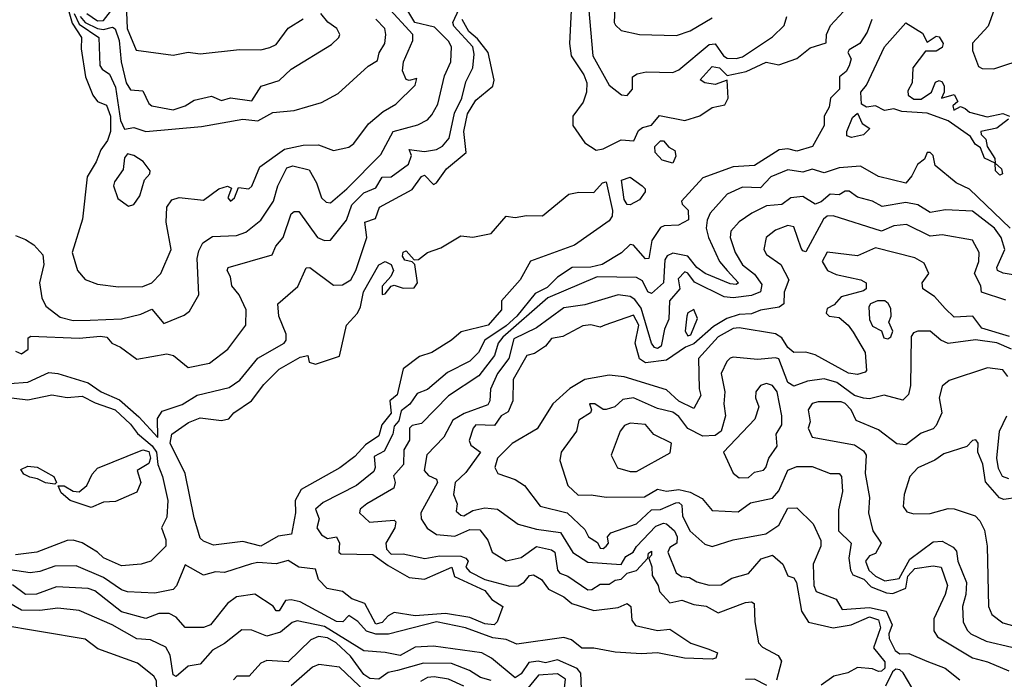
# Model space of a CAD drawing. Extents: x 1995148 to 2088947, y 769131 to 906009.
# Tile 162 of 256: x 2017259 to 2020510, y 814835 to 817014. Entities that reach past the tile are written whole.
import ezdxf

# ---------------------------------------------------------------- set-up
doc = ezdxf.new("R2010")
doc.units = 0

msp = doc.modelspace()

# ---------------------------------------------------------------- linework, layer by layer
at = {"layer": '0CON05XD'}
for points in [[(2020585, 817264.4), (2020506.4, 817163.6), (2020485.6, 817115), (2020475.2, 817044.8), (2020456.8, 816993.2), (2020405, 816936.7), (2020405, 816912.5), (2020425, 816860), (2020436.7, 816853.3), (2020475, 816852), (2020585, 816887.8)], [(2017245, 816300.8), (2017278.2, 816288.2), (2017305, 816270), (2017335, 816237.5), (2017338.5, 816205), (2017324.5, 816145), (2017331.8, 816095), (2017345, 816068), (2017391.7, 816031.7), (2017435, 816020), (2017490.9, 816020.9), (2017595, 816026.2), (2017658.3, 816041.7), (2017695, 816057.5), (2017735, 816010), (2017802.2, 816037.8), (2017818.8, 816051.2), (2017850, 816105), (2017844.8, 816225), (2017849.7, 816250.3), (2017863.5, 816276.5), (2017895, 816297.7), (2017975, 816301.1), (2018005, 816312.2), (2018055, 816351.9), (2018096.2, 816415), (2018110.9, 816465), (2018140.5, 816525), (2018161, 816531), (2018215, 816517.5), (2018238.5, 816475), (2018255.4, 816425.4), (2018270.9, 816410.9), (2018285, 816409.4), (2018339.1, 816455), (2018450.9, 816569.1), (2018492, 816645), (2018573.6, 816666.4), (2018605, 816683.1), (2018619.8, 816700.2), (2018639.6, 816735), (2018661.1, 816828.9), (2018681.8, 816875), (2018684.5, 816925), (2018675, 816943.1), (2018628.9, 816988.9), (2018563.9, 817005), (2018519.8, 817079.8)], [(2019133.8, 817095), (2019151.5, 816895), (2019205, 816797.5), (2019246.4, 816766.4), (2019265, 816763.8), (2019282, 816785), (2019282.5, 816825), (2019297.5, 816835), (2019327.7, 816842.3), (2019415, 816839.4), (2019435, 816848.1), (2019535, 816932.1), (2019555, 816934.4), (2019582.6, 816895), (2019595, 816886.9), (2019624.1, 816885.9), (2019645, 816891.5), (2019745, 816957.5), (2019783.5, 816995), (2019792.2, 817025)], [(2017245, 815919.2), (2017265, 815910), (2017286.2, 815925), (2017287, 815963), (2017295, 815968.8), (2017455, 815961.9), (2017525, 815968.3), (2017546.7, 815965), (2017563.3, 815945), (2017591.7, 815931.7), (2017645, 815892.5), (2017745, 815910), (2017766.2, 815905), (2017814.4, 815864.4), (2017885, 815879.2), (2017945.7, 815925), (2018005.7, 816005), (2018006.9, 816055), (2017983.5, 816105), (2017958.6, 816135), (2017954.2, 816164.2), (2017944, 816185), (2017946.7, 816195), (2018092.5, 816237.5), (2018104.7, 816265.3), (2018128.5, 816295), (2018155, 816372.5), (2018165, 816380.6), (2018180, 816380), (2018242.5, 816295), (2018265, 816284.3), (2018285, 816286), (2018338.3, 816351.7), (2018355, 816402.5), (2018395, 816442.1), (2018435, 816458.5), (2018455, 816493.6), (2018485.7, 816495), (2018542.7, 816537.3), (2018552.9, 816565), (2018544.2, 816585), (2018595, 816578.8), (2018635, 816585.7), (2018655, 816595.8), (2018677.2, 816622.8), (2018694.3, 816705.7), (2018718.4, 816755), (2018731.6, 816808.4), (2018755.3, 816854.7), (2018759.6, 816900.4), (2018755.2, 816925), (2018692.2, 816992.2), (2018688.7, 817005), (2018710.3, 817049.7)], [(2017420.7, 817040.7), (2017432.3, 817002.3), (2017463.2, 816955), (2017461.9, 816918.1), (2017476.4, 816825), (2017499.6, 816765), (2017515, 816743.9), (2017545, 816731.5), (2017558.6, 816695), (2017558.3, 816645), (2017549, 816615), (2017526.3, 816583.7), (2017511.1, 816545), (2017481.2, 816495), (2017465.5, 816355), (2017431.9, 816245), (2017449.4, 816185), (2017475, 816155.7), (2017515, 816140), (2017585, 816131.8), (2017665, 816133.1), (2017695, 816144.4), (2017724.7, 816175.3), (2017758.8, 816255), (2017742.6, 816345), (2017744.6, 816395), (2017761.3, 816418.7), (2017785, 816426.2), (2017865, 816417.9), (2017916, 816455), (2017945, 816464), (2017957.5, 816457.5), (2017946.2, 816425), (2017955, 816414.4), (2017967.5, 816425), (2017980.7, 816459.3), (2018015, 816455.8), (2018025, 816464.2), (2018051.7, 816528.3), (2018133.4, 816586.6), (2018195, 816599.2), (2018245, 816601.2), (2018295, 816581.4), (2018345, 816592.9), (2018362.5, 816605), (2018410, 816670), (2018459.2, 816710.8), (2018500.4, 816735), (2018565, 816797.5), (2018570, 816820), (2018545, 816813.3), (2018535, 816816.7), (2018522.9, 816845), (2018526.5, 816875), (2018556.8, 816945), (2018556.8, 816965), (2018470, 817060)], [(2017479.8, 817035), (2017515, 817010), (2017535, 817011.6), (2017558.3, 817041.7)], [(2017610, 817065), (2017613.5, 816985), (2017643.1, 816913.1), (2017765, 816896.7), (2017815, 816906.6), (2017855, 816900.9), (2017984.5, 816915.5), (2018055.3, 816914.7), (2018085, 816921.9), (2018105, 816932.5), (2018145, 816985.7), (2018195, 817016.7)], [(2019080, 817045), (2019074.7, 816935), (2019080, 816895), (2019122, 816832), (2019130.9, 816805), (2019130.2, 816775), (2019118.9, 816741.1), (2019085.6, 816695), (2019085.6, 816665), (2019125, 816607.5), (2019162.7, 816582.7), (2019185, 816586.9), (2019245, 816617.6), (2019286.5, 816613.5), (2019301.9, 816648.1), (2019315, 816658.4), (2019345, 816665.3), (2019371.9, 816698.1), (2019455, 816681.3), (2019505, 816696.7), (2019545, 816724.3), (2019586.8, 816733.2), (2019597.7, 816755), (2019595, 816814.2), (2019555, 816799.5), (2019521.2, 816805), (2019505.7, 816815), (2019545, 816860), (2019569.2, 816855), (2019595, 816830), (2019657.4, 816842.6), (2019723.7, 816873.7), (2019765, 816865.3), (2019825, 816885.5), (2019868.6, 816921.4), (2019922, 816938), (2019922.9, 816965), (2019935.6, 816995), (2019978.5, 817041.5)], [(2019223.6, 817056.4), (2019221.2, 817005), (2019225.9, 816995.9), (2019245, 816978), (2019305, 816965.6), (2019427.8, 816962.2), (2019472.2, 816977.8), (2019545, 817020.8)], [(2020072.5, 817015), (2020057.6, 816972.4), (2020033.1, 816935), (2019998, 816915), (2019993.8, 816906.2), (2020004.6, 816885), (2019998.1, 816861.9), (2019987.4, 816842.6), (2019966, 816825), (2019965.7, 816784.3), (2019935.6, 816755), (2019931.5, 816725), (2019915.7, 816695), (2019915.6, 816664.4), (2019876.1, 816595), (2019825, 816580), (2019795, 816587.5), (2019766.4, 816583.6), (2019685, 816532.2), (2019615, 816528.2), (2019515, 816491.9), (2019444.2, 816415), (2019446, 816405), (2019465.6, 816385), (2019467.5, 816352.5), (2019434.3, 816335.7), (2019386.6, 816333.4), (2019375, 816327.3), (2019345.7, 816285), (2019336.2, 816225), (2019325, 816224.4), (2019285, 816269.4), (2019275, 816270.8), (2019246.2, 816243.8), (2019181.8, 816205), (2019145, 816197), (2019082.5, 816195), (2019035, 816163.5), (2019000.6, 816129.4), (2018961.1, 816108.9), (2018900.8, 816035), (2018865, 816002.9), (2018794.7, 815955), (2018773.2, 815915), (2018745, 815886.2), (2018671.4, 815848.6), (2018605, 815792.3), (2018571, 815779), (2018546.4, 815743.6), (2018517.8, 815722.2), (2018511.1, 815688.9), (2018495, 815671.4), (2018491.3, 815645), (2018462, 815588), (2018429.1, 815570.9), (2018432.7, 815535), (2018428.2, 815521.8), (2018370.8, 815475), (2018260.8, 815419.2), (2018235, 815396.7), (2018247.1, 815365), (2018240, 815335), (2018255, 815312.2), (2018275, 815300.4), (2018304.3, 815305.7), (2018314.2, 815285), (2018312.5, 815255), (2018319.3, 815249.3), (2018425, 815247.5), (2018475, 815210.4), (2018545, 815171.1), (2018595, 815166.1), (2018685.3, 815205.3), (2018693.9, 815173.9), (2018795, 815127.8), (2018818, 815098), (2018853.8, 815075), (2018835.6, 815025), (2018825.4, 815014.6), (2018795, 815017.6), (2018745, 815038.4), (2018665, 815051.9), (2018564.1, 815044.1), (2018495, 815055.3), (2018475.2, 815044.8), (2018455, 815022.2), (2018435, 815016.8), (2018397.8, 815085), (2018355, 815100.3), (2018325, 815125.2), (2018274.4, 815134.4), (2018245.3, 815165), (2018235, 815198.8), (2018180, 815205), (2018145, 815226.7), (2018105, 815216.7), (2018045, 815220.9), (2018024.2, 815215.8), (2017935, 815187.4), (2017905, 815190), (2017865, 815178.6), (2017805, 815212.5), (2017776.5, 815143.5), (2017765, 815130.9), (2017705, 815119.2), (2017615, 815123.5), (2017595, 815130), (2017535, 815171.6), (2017445, 815210), (2017375, 815208), (2017325, 815190.6), (2017293.5, 815186.5), (2017205, 815200.2)], [(2017225, 815811.6), (2017285, 815816.4), (2017355, 815848), (2017385, 815844.6), (2017485, 815814.3), (2017527.3, 815785), (2017587.6, 815757.6), (2017652, 815702), (2017715, 815633.8), (2017713.1, 815696.9), (2017729.3, 815720.7), (2017795, 815742.7), (2017845, 815773.2), (2017950.7, 815799.3), (2017985, 815823.6), (2018045, 815896.2), (2018131.4, 815945), (2018138.1, 815955), (2018138.9, 815975), (2018114.4, 816035), (2018111.4, 816075), (2018177.4, 816132.6), (2018205, 816194.5), (2018217.1, 816195), (2018295, 816137.1), (2018325, 816137.9), (2018352.5, 816155), (2018368.2, 816185), (2018404.4, 816295), (2018398.8, 816345), (2018433.2, 816356.8), (2018446.9, 816395), (2018555, 816453.5), (2018585, 816496.5), (2018595, 816500), (2018625, 816469.1), (2018635, 816475.4), (2018668.2, 816521.8), (2018733.3, 816575), (2018725.2, 816645.2), (2018736.9, 816703.1), (2018765, 816748.2), (2018820.5, 816795), (2018825.4, 816814.6), (2018805.9, 816905.9), (2018770.8, 816950.8), (2018741.3, 816975), (2018720, 817015)], [(2017437.9, 817035), (2017455, 816999.2), (2017519.7, 816955), (2017523.1, 816863.1), (2017530.6, 816850.6), (2017555, 816834), (2017575, 816791.5), (2017591.4, 816681.4), (2017605, 816652.5), (2017635, 816657.5), (2017675, 816644.4), (2017858.9, 816661.1), (2017995, 816685.2), (2018045, 816679.6), (2018095, 816707.3), (2018165, 816714.3), (2018255, 816740.8), (2018309.7, 816770.3), (2018409.4, 816860.6), (2018440.3, 816879.7), (2018445.6, 816905), (2018464.4, 816935), (2018468.2, 816965), (2018464.4, 816985), (2018435, 817015.6)], [(2017458.2, 817025), (2017474.8, 817005), (2017515.2, 816984.8), (2017535, 816981.4), (2017565, 816989.3), (2017573.6, 816983.7), (2017587, 816945), (2017594, 816875), (2017609.7, 816805), (2017625, 816781.9), (2017665, 816778.8), (2017685, 816737.5), (2017695, 816730), (2017765, 816716.7), (2017805, 816730), (2017835, 816748), (2017891.7, 816761.7), (2017925, 816747.5), (2017955, 816756.2), (2018025, 816746.2), (2018055.5, 816794.5), (2018115, 816813.5), (2018155, 816850.6), (2018288, 816932), (2018312.5, 816955), (2018315.6, 816965), (2018305.4, 816985), (2018276.5, 817006.5), (2018252.8, 817035)], [(2020495, 816500.5), (2020480.8, 816515), (2020480, 816540), (2020445, 816556.9), (2020430.9, 816590.9), (2020413.4, 816603.4), (2020398.2, 816628.3), (2020325, 816680), (2020255, 816705.3), (2020171.3, 816711.3), (2020145, 816720), (2020114.6, 816714.6), (2020085, 816730), (2020054.6, 816724.6), (2020038.6, 816735), (2020036.6, 816775), (2020055, 816798), (2020114.4, 816925), (2020185, 817003.3), (2020240, 816970), (2020255, 816940), (2020285, 816960), (2020295, 816957.5), (2020308.6, 816935), (2020305, 816922.5), (2020285, 816910), (2020250, 816910), (2020207.5, 816855), (2020205.8, 816805), (2020191.1, 816778.9), (2020192.5, 816765), (2020211, 816751), (2020235, 816751.6), (2020269.5, 816775), (2020282.3, 816807.7), (2020295, 816813.1), (2020305, 816808.8), (2020311.9, 816795), (2020311.9, 816775), (2020302.5, 816755), (2020345, 816767.5), (2020356.7, 816743.3), (2020340.5, 816729.5), (2020343.8, 816715), (2020365, 816727.5), (2020380.5, 816720.5), (2020395, 816708.9), (2020453.5, 816693.5), (2020505, 816703.8), (2020526.7, 816695)], [(2020005, 816624.5), (2019990.3, 816630.3), (2019990, 816645), (2020008.7, 816691.3), (2020025, 816705.8), (2020041.2, 816671.2), (2020065.8, 816655), (2020045, 816633.5), (2020005, 816624.5)], [(2020524.4, 816685), (2020485, 816655.5), (2020432.5, 816645), (2020434, 816635), (2020449.5, 816619.5), (2020453.3, 816595), (2020478.8, 816555), (2020480, 816540), (2020501.1, 816521.1), (2020504, 816505), (2020495, 816500.5)], [(2019415, 816540), (2019380.4, 816550.4), (2019357.3, 816575), (2019355.6, 816595), (2019375, 816614.4), (2019385, 816613.5), (2019402.7, 816592.7), (2019422.3, 816582.3), (2019425, 816563.3), (2019415, 816540)], [(2017618.3, 816398.3), (2017635, 816403.3), (2017655, 816432.5), (2017670.8, 816485), (2017688.6, 816505), (2017689.4, 816515), (2017666, 816546), (2017635, 816565.7), (2017615, 816570.8), (2017605, 816557.5), (2017600.6, 816519.4), (2017571.4, 816478.6), (2017568.1, 816465), (2017583.1, 816423.1), (2017618.3, 816398.3)], [(2020529.2, 816325), (2020395, 816454.6), (2020351.1, 816475), (2020282, 816532), (2020275, 816565.8), (2020265, 816575.6), (2020255, 816575.8), (2020246.7, 816553.3), (2020223.8, 816536.2), (2020205, 816498.1), (2020185, 816473.8), (2020095, 816496.2), (2020035, 816529.7), (2019964.4, 816524.4), (2019915, 816508.1), (2019875, 816520.4), (2019845, 816510.5), (2019795, 816518), (2019738.6, 816495), (2019705, 816458.5), (2019645, 816460.5), (2019595, 816437.9), (2019538.8, 816375), (2019528.4, 816351.6), (2019525.8, 816325), (2019533.2, 816295), (2019569.3, 816215), (2019595.2, 816185.2)], [(2019275, 816402.9), (2019265, 816404), (2019255, 816420), (2019245.8, 816484.2), (2019275, 816494), (2019314.3, 816465), (2019324.2, 816455), (2019324.3, 816445), (2019305, 816419.2), (2019275, 816402.9)], [(2018055, 815274.2), (2017995, 815290), (2017898.3, 815278.3), (2017865, 815291.2), (2017855, 815301.2), (2017835, 815368), (2017805.5, 815515), (2017755.7, 815615), (2017760.7, 815645), (2017816.3, 815683.7), (2017855, 815698.9), (2017925, 815689.6), (2017949.2, 815695), (2017965.8, 815715), (2018024.5, 815755), (2018065, 815809.2), (2018115, 815859.4), (2018185, 815899.2), (2018210, 815905), (2018215, 815882.5), (2018235.6, 815875.6), (2018315, 815902.9), (2018338.2, 816005), (2018373.8, 816045), (2018383.6, 816065), (2018393.5, 816115), (2018445, 816204.5), (2018465, 816215.7), (2018485.4, 816205.4), (2018492.5, 816185), (2018483.9, 816166.1), (2018455, 816133.8), (2018455, 816106.2), (2018465, 816108), (2018485, 816133.3), (2018495, 816137.5), (2018525, 816127.5), (2018561.7, 816128.3), (2018572.5, 816145), (2018563.8, 816205), (2018554.2, 816214.2), (2018530, 816220), (2018522.4, 816232.4), (2018525, 816245.6), (2018535, 816250.5), (2018560.8, 816220.8), (2018575, 816221.4), (2018605.3, 816244.7), (2018649.2, 816260.8), (2018715, 816300.4), (2018755, 816296.1), (2018815, 816307.2), (2018865, 816365.5), (2018895, 816360.4), (2018932.7, 816367.3), (2018985, 816366.1), (2019072, 816438), (2019105, 816444.3), (2019155, 816443.6), (2019183.3, 816475), (2019195, 816478.1), (2019216.4, 816383.6), (2019214.6, 816365.4), (2019205, 816350), (2019091.2, 816268.8), (2018945, 816216.7), (2018911.2, 816155), (2018850, 816085), (2018850, 816055), (2018805.8, 816005), (2018716.9, 815983.1), (2018684, 815955), (2018620, 815915), (2018578.8, 815901.2), (2018525, 815860), (2018505.4, 815775), (2018481.2, 815755), (2018485, 815714.5), (2018454.8, 815675.2), (2018445, 815639.6), (2018400.1, 815609.9), (2018365, 815571.2), (2018316.3, 815533.7), (2018188.5, 815461.5), (2018167.8, 815425), (2018169.1, 815385), (2018156, 815314), (2018112, 815308), (2018055, 815274.2)], [(2020565, 816166.6), (2020506.4, 816176.4), (2020487.9, 816185), (2020485.3, 816195), (2020511.3, 816255), (2020500.2, 816295), (2020477.7, 816325), (2020405, 816381.8), (2020315.5, 816385.5), (2020265, 816376.7), (2020225, 816402.8), (2020185, 816410), (2020106.4, 816396.4), (2020075, 816414.4), (2020025, 816427.3), (2019997.2, 816447.2), (2019985, 816447.6), (2019965, 816435.5), (2019935, 816437.1), (2019905, 816412.7), (2019885, 816404.5), (2019845, 816430), (2019804.6, 816425.4), (2019775, 816403.3), (2019725, 816399.5), (2019675.8, 816375), (2019635, 816345.8), (2019607.5, 816315), (2019604.4, 816295), (2019621.8, 816245), (2019645, 816204.4), (2019685, 816173.8), (2019709.2, 816139.2), (2019704.8, 816115), (2019675, 816102.8), (2019614.8, 816094.8), (2019585, 816098.1), (2019487.4, 816147.4), (2019465, 816176.9), (2019455, 816180.8), (2019432.5, 816157.5), (2019438.6, 816125), (2019404.5, 816085), (2019402.2, 816025), (2019388.2, 815991.8), (2019376.5, 815935), (2019365, 815928.1), (2019355, 815930.6), (2019345, 815945.8), (2019311.4, 816061.4), (2019290, 816090), (2019275, 816099.7), (2019235, 816104.6), (2019125, 816071.9), (2019055, 816061.6), (2018965, 815996), (2018890.7, 815959.3), (2018873.4, 815895), (2018836.9, 815845), (2018813.6, 815793.6), (2018811.5, 815755), (2018805, 815741.5), (2018726.8, 815713.2), (2018688.6, 815691.4), (2018659.7, 815635), (2018603.3, 815576.7), (2018594.4, 815525), (2018608.5, 815508.5), (2018635, 815496), (2018637.8, 815485), (2018583.2, 815385), (2018584.6, 815364.6), (2018603.9, 815333.9), (2018635, 815312.9), (2018695, 815307.3), (2018745, 815329.7), (2018778.1, 815328.1), (2018805, 815294), (2018818.6, 815255), (2018865, 815226.5), (2018915, 815237.3), (2018965, 815273.7), (2019015, 815262.5), (2019025.4, 815255), (2019034.6, 815195), (2019042.2, 815185), (2019068.9, 815175), (2019135, 815130.7), (2019148.2, 815131.7), (2019175, 815149.5), (2019205, 815149.6), (2019225, 815162.6), (2019245, 815165.3), (2019265, 815185.3), (2019295, 815194.1), (2019333.3, 815235), (2019335, 815251.2), (2019345, 815258.1), (2019345.4, 815245), (2019335.7, 815235), (2019346.5, 815206.5), (2019347.6, 815177.6), (2019367.1, 815145), (2019371.5, 815125), (2019405, 815087.5), (2019445, 815096.4), (2019485, 815081.8), (2019525, 815076.7), (2019565, 815053.8), (2019655, 815088.1), (2019675, 815090.8), (2019683.8, 815085), (2019686.4, 815025), (2019698.2, 814955), (2019711.1, 814941.1), (2019763.1, 814913.1), (2019774, 814895), (2019757.9, 814832.1)], [(2020515, 816087.5), (2020434.3, 816114.3), (2020432, 816135), (2020411.8, 816175), (2020425.5, 816215.5), (2020426.7, 816245), (2020405.3, 816285.3), (2020305, 816303.5), (2020265, 816299.2), (2020186.9, 816336.9), (2020145, 816332.5), (2020105, 816315.4), (2019945, 816366.2), (2019925.5, 816365.5), (2019912.6, 816355), (2019855, 816247.5), (2019845, 816250), (2019839.3, 816259.3), (2019815, 816330), (2019795, 816334.4), (2019755, 816319.2), (2019723.6, 816295), (2019715.5, 816255), (2019725, 816238.1), (2019772, 816205), (2019798.8, 816155), (2019783.3, 816113.3), (2019782.5, 816075), (2019766.1, 816063.9), (2019705, 816054.3), (2019675, 816042.5), (2019635, 816040), (2019593.2, 816026.7), (2019549.3, 816000.8), (2019485, 815942.9), (2019457.5, 815932.5), (2019395, 815889.3), (2019325, 815880.7), (2019305, 815893.5), (2019291.2, 815945), (2019303, 816005), (2019285, 816037.5), (2019190.6, 816005), (2019175, 815998.5), (2019145, 816006.2), (2019117.7, 816002.3), (2019052.7, 815967.3), (2019015, 815960.8), (2018994.5, 815935.5), (2018958.6, 815911.4), (2018933.6, 815905), (2018887.9, 815825), (2018886.7, 815755), (2018871.9, 815718.1), (2018848.5, 815705), (2018826.4, 815673.7), (2018765, 815675.5), (2018756.2, 815665), (2018743.2, 815623.2), (2018748.8, 815608.8), (2018780, 815585), (2018732, 815518), (2018696.2, 815485), (2018691.1, 815445), (2018703.1, 815415), (2018700.1, 815390.1), (2018715, 815376.5), (2018725, 815375.2), (2018755, 815392.8), (2018795, 815401.3), (2018836.7, 815396.7), (2018905, 815347.5), (2018965, 815331.1), (2019045, 815319.3), (2019085, 815253.3), (2019135, 815222.2), (2019245, 815213.8), (2019259.7, 815240.3), (2019284.8, 815255.2), (2019295, 815273.3), (2019358.8, 815341.2), (2019385, 815351.1), (2019395, 815348.5), (2019420.8, 815325), (2019429.3, 815305), (2019429.1, 815285), (2019405, 815270.4), (2019398.7, 815255), (2019426.6, 815186.6), (2019444.1, 815174.1), (2019470.9, 815170.9), (2019495, 815157.3), (2019535, 815146.2), (2019575, 815146.5), (2019610.6, 815169.4), (2019665.8, 815184.2), (2019707.5, 815232.5), (2019745, 815245.4), (2019778.6, 815215), (2019795, 815176.7), (2019815, 815170), (2019824, 815155), (2019840.3, 815060.3), (2019863.3, 815023.3), (2019945, 815005.2), (2020004.2, 815015), (2020065, 815040.6), (2020095, 815031.2), (2020101.2, 815005), (2020078.4, 814938.4), (2020115, 814892.2), (2020115, 814871.8), (2020105, 814861.3), (2020095, 814860.8), (2020075, 814868.8), (2020025, 814873.5), (2019993.7, 814856.3), (2019947.5, 814845), (2019905.7, 814815)], [(2019595.2, 816185.2), (2019632.5, 816145), (2019625, 816139.4), (2019605, 816141.1), (2019522, 816175), (2019495, 816195.8), (2019465, 816232.8), (2019415, 816242.2), (2019396.2, 816233.8), (2019388.9, 816221.1), (2019384.1, 816145), (2019345, 816109.3), (2019333.3, 816115), (2019315, 816150.9), (2019295, 816162.2), (2019165, 816164.4), (2019002.1, 816095), (2018853.8, 815965), (2018839.1, 815945), (2018826.8, 815905), (2018775, 815836.9), (2018675, 815771.8), (2018585, 815679.4), (2018555, 815673.6), (2018545.5, 815665), (2018546.2, 815625), (2018527.4, 815592.6), (2018525.8, 815544.2), (2018493.5, 815506.5), (2018498.4, 815485), (2018494, 815466), (2018405, 815414.4), (2018383.4, 815396.6), (2018380.6, 815385), (2018414.2, 815354.2), (2018495, 815360), (2018501.2, 815355), (2018497.8, 815335), (2018467.5, 815285), (2018470, 815265), (2018485, 815248.5), (2018525, 815249.3), (2018596.3, 815233.7), (2018645, 815242.6), (2018715, 815241.8), (2018732.1, 815235), (2018739.4, 815225), (2018732.1, 815205), (2018745, 815190.3), (2018794.4, 815165), (2018877.2, 815142.8), (2018905, 815143.9), (2018924.3, 815155.7), (2018942.6, 815177.4), (2018955, 815180.3), (2018981.8, 815165), (2019005, 815132.3), (2019055, 815107.3), (2019082, 815085), (2019155, 815061.5), (2019235, 815072.5), (2019265, 815085.6), (2019276.4, 815075), (2019279.8, 815029.8), (2019292.4, 815012.4), (2019365, 814996.1), (2019405, 815000), (2019475, 814954.3), (2019534.5, 814934.5), (2019562.5, 814922.5), (2019557.5, 814905), (2019545, 814901.5), (2019454, 814904), (2019365, 814921.7), (2019311.6, 814918.4), (2019224.8, 814924.8), (2019155, 814937.9), (2019115, 814937.5), (2019081.1, 814965), (2019055, 814973.1), (2018900.6, 814950.6), (2018865, 814966), (2018821.4, 814971.4), (2018730.8, 815005), (2018635.5, 815024.5), (2018476.3, 814983.7), (2018435, 814983.3), (2018404, 814994), (2018375, 815025.5), (2018346, 815045), (2018325.6, 815024.4), (2018305, 815025.6), (2018185, 815091), (2018155, 815097.6), (2018135.8, 815095), (2018115, 815060.6), (2018105, 815060.8), (2018096.1, 815076.1), (2018035, 815116.2), (2017975, 815106.9), (2017945.2, 815084.7), (2017888.6, 815015), (2017865, 815005.5), (2017805, 815005.8), (2017775, 815040.5), (2017752.4, 815052.4), (2017717.6, 815052.4), (2017675, 815035.6), (2017595, 815057.8), (2017507.1, 815127.1), (2017485, 815134.7), (2017380.1, 815139.9), (2017313.8, 815116.2), (2017277.5, 815115), (2017235, 815146.3)], [(2020527.2, 815967.2), (2020435.7, 815995), (2020406, 816035), (2020345, 816031.5), (2020315, 816060), (2020279.5, 816099.5), (2020241.2, 816125), (2020238.8, 816145), (2020261.2, 816175), (2020245, 816209.2), (2020215, 816227.1), (2020085, 816260), (2020025, 816233.6), (2019925, 816245.8), (2019909.1, 816215), (2019926.4, 816185), (2019955, 816172.4), (2020036.7, 816155), (2020053.8, 816145), (2020053.8, 816125), (2020045, 816118), (2019971.2, 816098.8), (2019948.4, 816071.6), (2019925, 816060), (2019921.8, 816045), (2019931.9, 816035), (2019965, 816029.7), (2019994.5, 816005), (2020011.3, 815981.3), (2020050.8, 815915), (2020055.4, 815855), (2020050.9, 815849.1), (2020025, 815841.8), (2019995, 815846.5), (2019885, 815906.8), (2019855, 815915.5), (2019815, 815914.4), (2019795, 815931.5), (2019775, 815963.5), (2019755, 815976.2), (2019634.2, 815995.8), (2019615, 815994.1), (2019565, 815965.8), (2019500, 815895), (2019502.5, 815795), (2019508.1, 815771.9), (2019485, 815730), (2019435, 815754.1), (2019395, 815791.3), (2019255, 815833.8), (2019205, 815839.7), (2019125, 815825.3), (2019075, 815796.1), (2019018.8, 815745), (2018967.4, 815662.6), (2018885, 815613.8), (2018836.4, 815565), (2018827.5, 815535), (2018837.5, 815515), (2018895, 815494.4), (2018925.7, 815475), (2018977, 815407), (2019066, 815385), (2019125, 815330), (2019136.7, 815305), (2019166.4, 815286.4), (2019175, 815267.5), (2019185, 815266.7), (2019195.8, 815275), (2019203.3, 815285), (2019200, 815305), (2019211.2, 815318.8), (2019295, 815348.2), (2019345, 815394.3), (2019375, 815395.3), (2019425, 815417.3), (2019435, 815418.4), (2019445, 815410.6), (2019446.9, 815375), (2019471.1, 815325), (2019521.4, 815281.4), (2019545, 815274), (2019614.5, 815295.5), (2019722.9, 815315), (2019765.7, 815344.3), (2019795, 815400), (2019825, 815401.4), (2019878.3, 815348.3), (2019903.7, 815293.7), (2019904.5, 815275), (2019879.2, 815215), (2019881.5, 815145), (2019888.6, 815125), (2019955, 815100), (2019974.8, 815064.8), (2020065, 815072.3), (2020119.8, 815059.8), (2020140, 815015), (2020128.4, 814985), (2020129.7, 814969.7), (2020150.1, 814930.1), (2020165, 814919.4), (2020195, 814919.5), (2020254.6, 814894.6), (2020315, 814871.5), (2020362.9, 814832.9)], [(2020125, 815960), (2020135, 815966.7), (2020141.6, 815985), (2020128.2, 816015), (2020135.9, 816035), (2020135, 816059.4), (2020126.6, 816076.6), (2020115, 816084.8), (2020090.8, 816085), (2020068.5, 816075), (2020062.3, 816065), (2020065, 816023.8), (2020075, 816001.4), (2020105, 815985.8), (2020112.5, 815962.5), (2020125, 815960)], [(2019465, 815970), (2019475, 815973.3), (2019497, 816027), (2019485, 816056.7), (2019465, 816046), (2019461.2, 816035), (2019456.2, 815985), (2019465, 815970)], [(2020533.8, 815925), (2020485, 815946.9), (2020415, 815956.9), (2020325, 815944.6), (2020300, 815955), (2020265, 815984.6), (2020225, 815984.8), (2020210.1, 815979.9), (2020202.8, 815967.2), (2020200.5, 815805), (2020194, 815776), (2020175, 815756.7), (2020113, 815773), (2020065, 815761.3), (2020045, 815763.2), (2020015, 815772.4), (2019957.5, 815815), (2019915, 815827.6), (2019859.9, 815820.1), (2019815, 815802.9), (2019795, 815815.6), (2019765, 815893.2), (2019755, 815897.1), (2019695, 815890.9), (2019615, 815899.6), (2019605, 815895.5), (2019593.3, 815885), (2019574.7, 815845.3), (2019586.7, 815785), (2019583.3, 815745), (2019588.8, 815705), (2019574.7, 815655), (2019555, 815640.3), (2019515, 815638), (2019465, 815663.6), (2019435, 815702.9), (2019415, 815717.1), (2019365, 815730), (2019285, 815764.6), (2019250.6, 815759.4), (2019223.8, 815735), (2019195, 815725.8), (2019185, 815726.2), (2019157.5, 815745), (2019140, 815745), (2019146.7, 815725), (2019143.3, 815715), (2019105, 815691.2), (2019097.8, 815655), (2019046.7, 815585), (2019042.5, 815557.5), (2019069.2, 815475), (2019102.8, 815442.8), (2019145.9, 815444.1), (2019195, 815436.7), (2019322.1, 815437.9), (2019365, 815463.3), (2019395, 815456.7), (2019435, 815461.6), (2019472.9, 815452.9), (2019511.8, 815431.7), (2019545, 815392.9), (2019631.5, 815388.5), (2019672.2, 815417.8), (2019745, 815433.6), (2019765, 815457.3), (2019795, 815525.7), (2019825, 815538.1), (2019875, 815537.9), (2019935, 815514.4), (2019965, 815514.2), (2019971.9, 815505), (2019975.3, 815455), (2019962.7, 815395), (2019962.7, 815325), (2020004.5, 815285), (2019996.6, 815235), (2020001.9, 815195), (2020009.9, 815179.9), (2020046.1, 815166.1), (2020070.1, 815140.1), (2020120.5, 815120.5), (2020141.7, 815118.3), (2020184.6, 815135.4), (2020191.6, 815175), (2020215, 815201.3), (2020275, 815210), (2020302, 815205), (2020322.2, 815145), (2020314.5, 815115), (2020277.5, 815035), (2020277.8, 814995), (2020288.9, 814975), (2020405.3, 814905.3), (2020455, 814892.5), (2020525, 814863.1)], [(2020521.6, 815835), (2020505, 815856.9), (2020455, 815863.8), (2020328.3, 815821.7), (2020305, 815803.3), (2020294.5, 815765), (2020303.5, 815715), (2020285, 815673.1), (2020275, 815662.7), (2020235, 815648.5), (2020185, 815609.1), (2020155, 815612.5), (2020095, 815658.5), (2020020.3, 815690.3), (2020003.8, 815725), (2019985, 815746), (2019971.4, 815751.4), (2019895, 815751.3), (2019875, 815746.1), (2019862.3, 815725), (2019869.1, 815685), (2019861.9, 815665), (2019875, 815634.4), (2020015, 815609.4), (2020045, 815589.2), (2020054.3, 815575), (2020050.6, 815515), (2020064.5, 815435), (2020062.1, 815385), (2020076.2, 815325), (2020103.6, 815285), (2020085, 815250.4), (2020065, 815243.1), (2020051.2, 815225), (2020062.7, 815195), (2020084.7, 815175), (2020115, 815160.2), (2020162.4, 815167.6), (2020198.3, 815231.7), (2020275, 815288.8), (2020305, 815290.8), (2020341.7, 815271.7), (2020351.7, 815258.3), (2020356.4, 815225), (2020384.7, 815155), (2020383.3, 815115), (2020372.5, 815075), (2020374.5, 815025), (2020386.9, 814996.9), (2020400, 814985), (2020450.3, 814960.3), (2020535, 814940.7)], [(2019635, 815500.8), (2019665, 815501.2), (2019685, 815518.8), (2019715, 815525.8), (2019722.9, 815535), (2019732.9, 815565), (2019759.6, 815605), (2019756.4, 815645), (2019775.2, 815675), (2019775.7, 815705), (2019759.6, 815785), (2019745, 815805.7), (2019725, 815812.5), (2019705, 815806), (2019690, 815785), (2019688.9, 815765), (2019698.9, 815735), (2019686.3, 815693.7), (2019582.2, 815585), (2019615, 815515.8), (2019635, 815500.8)], [(2017195, 815768.6), (2017285, 815757.8), (2017365, 815774.5), (2017415, 815765.9), (2017465, 815770), (2017507.7, 815747.7), (2017573.5, 815725), (2017625, 815677.7), (2017647.3, 815647.3), (2017695.8, 815605.8), (2017710.1, 815585), (2017714.7, 815544.7), (2017730.5, 815505), (2017747.7, 815425), (2017745, 815370), (2017727.1, 815335), (2017740.6, 815295), (2017740.8, 815275), (2017691.2, 815225), (2017660, 815215), (2017595, 815209.1), (2017535.8, 815235.8), (2017515.2, 815255.2), (2017465.3, 815285.3), (2017435, 815294.6), (2017415, 815292.9), (2017315, 815254.5), (2017245, 815245.9)], [(2019275, 815521.2), (2019295, 815521.8), (2019406.8, 815583.2), (2019411.2, 815615), (2019353.2, 815643.2), (2019325, 815677.1), (2019275, 815680.9), (2019256.2, 815673.8), (2019241.4, 815655), (2019211.4, 815575), (2019233, 815533), (2019275, 815521.2)], [(2020525, 815497.1), (2020503.8, 815505), (2020490.7, 815530.7), (2020485.7, 815565), (2020493.9, 815655), (2020518.5, 815705)], [(2020554, 815435), (2020508.3, 815428.3), (2020494.7, 815434.7), (2020447.4, 815487.4), (2020438.9, 815545), (2020422.2, 815585), (2020423.8, 815615), (2020416.1, 815626.1), (2020405, 815623.3), (2020386.5, 815603.5), (2020310.2, 815579.8), (2020280.8, 815559.2), (2020225, 815533.8), (2020197.6, 815505), (2020178.9, 815445), (2020175.8, 815405.8), (2020188.3, 815388.3), (2020211.1, 815381.1), (2020265, 815382.7), (2020325, 815399.5), (2020345, 815397.8), (2020413.3, 815375), (2020428.8, 815358.8), (2020445, 815327.5), (2020453.6, 815275), (2020457.7, 815075), (2020469.3, 815049.3), (2020505, 815020.8), (2020545, 815010)], [(2017495, 815402.9), (2017425, 815425.9), (2017395, 815450.4), (2017386.1, 815473.9), (2017405, 815473.9), (2017435, 815456.8), (2017455, 815454.6), (2017480, 815475), (2017497.5, 815512.5), (2017515, 815532.5), (2017665, 815592.9), (2017685, 815587.1), (2017690.5, 815565), (2017685, 815548.2), (2017646.5, 815525), (2017658.8, 815485), (2017645, 815452.9), (2017575, 815421.9), (2017535, 815420), (2017495, 815402.9)], [(2017375, 815480), (2017343.5, 815483.5), (2017317.3, 815497.3), (2017292.1, 815502.1), (2017272.5, 815512.5), (2017262.6, 815527.4), (2017285, 815539.4), (2017315.8, 815535.8), (2017371.8, 815505), (2017380, 815485), (2017375, 815480)], [(2019113.5, 814803.5), (2019111.9, 814855), (2019100, 814870), (2019035, 814899.1), (2018995, 814889.3), (2018970.6, 814895), (2018940.3, 814889.7), (2018915, 814852.3), (2018895, 814840), (2018816.5, 814905), (2018785, 814922.4), (2018625, 814943.7), (2018565, 814941), (2018515, 814913.1), (2018465, 814923.6), (2018395, 814928.3), (2018265, 815009.5), (2018175, 815027.5), (2018157.9, 815022.1), (2018119.5, 814990.5), (2018075, 814976.9), (2018025, 814997.3), (2017992.2, 814997.8), (2017935, 814952.5), (2017895, 814930.5), (2017855, 814884.2), (2017815, 814878.5), (2017775, 814843.8), (2017765, 814850), (2017755.2, 814915), (2017741.3, 814941.3), (2017690, 814965), (2017645, 814968.9), (2017564.4, 815015), (2017455, 815061.8), (2017385, 815070), (2017325, 815061.6), (2017265, 815062.9), (2017174.2, 815115)], [(2017605, 814572), (2017655.9, 814634.1), (2017696.3, 814733.7), (2017711.9, 814795), (2017710, 814830), (2017701.9, 814845), (2017647.6, 814887.6), (2017516.2, 814935), (2017475, 814967.3), (2017185, 815016.2)], [(2018815, 814830.9), (2018780.3, 814840.3), (2018744.1, 814864.1), (2018685, 814887.1), (2018592.3, 814887.7), (2018506.6, 814863.4), (2018475, 814856.9), (2018445, 814835.6), (2018415, 814837.1), (2018395, 814850.7), (2018350.9, 814910.9), (2018303.2, 814955), (2018275, 814972.2), (2018245.7, 814975.7), (2018220.3, 814965), (2018145, 814892.1), (2018075, 814896.7), (2018055, 814887.5), (2018016.2, 814845), (2017975.4, 814844.6), (2017965, 814832.5)], [(2018401.8, 814791.8), (2018315, 814874.5), (2018246.7, 814883.3), (2018226, 814875), (2018155, 814813.6)], [(2020205, 814807.1), (2020176.2, 814856.2), (2020165, 814866.3), (2020151.6, 814868.4), (2020140.4, 814859.6), (2020117.6, 814812.4)], [(2018725, 814811.5), (2018675, 814835.3), (2018627.2, 814842.8), (2018605, 814840.3), (2018582, 814828)], [(2019050.4, 814735), (2019061.1, 814835), (2019035, 814852.9), (2018971.7, 814848.3), (2018930.8, 814799.2)], [(2019725.6, 814814.4), (2019685, 814835.3), (2019655, 814834.2)]]:
    msp.add_lwpolyline(points, dxfattribs=at)

doc.saveas('drawing.dxf')
